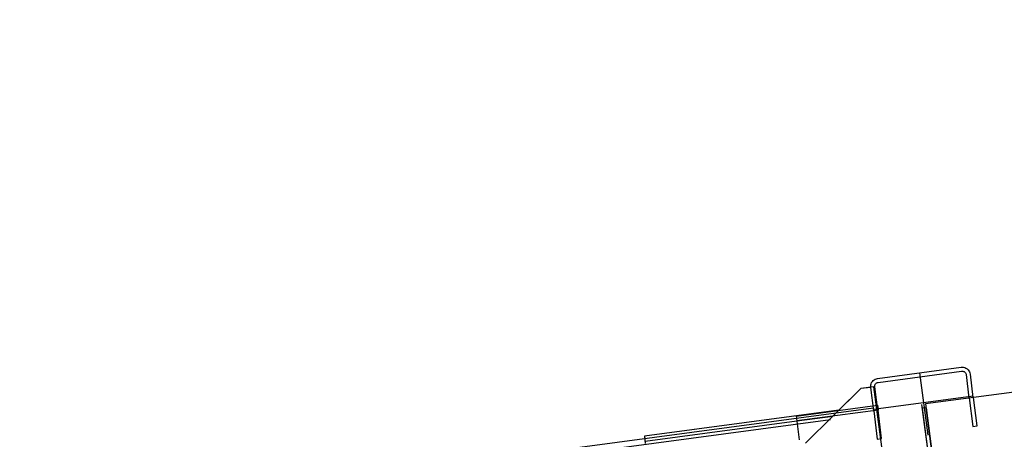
# Model space of a CAD drawing. Extents: x 26250 to 211390, y 12641 to 169243.
# Tile 49 of 132: x 94593 to 96556, y 27041 to 27878. Entities that reach past the tile are written whole.
import ezdxf

# ---------------------------------------------------------------- set-up
doc = ezdxf.new("R2010")
doc.units = 0
doc.header["$LTSCALE"] = 212.5
doc.linetypes.add('CENTER', pattern=[50.5, 30, -9, 2.5, -9])
doc.linetypes.add('HIDDEN', pattern=[12.6, 8.4, -4.2])
doc.layers.add('11', color=7, linetype='CONTINUOUS')

# ---------------------------------------------------------------- blocks, each defined once
blk = doc.blocks.new('*G142')
at = {"layer": '11', "color": 7, "linetype": 'CONTINUOUS'}
for p, q in [((102140.3, 27877.7), (96398.5, 27111.5)), ((96302.9, 27162.2), (96469.5, 27184.6)), ((96304, 27154.3), (96470.5, 27176.6)), ((96479.4, 27169.7), (96485.1, 27123.1)), ((96487.3, 27170.8), (96493, 27124.1)), ((96269.3, 27141.9), (96225.7, 27098.6)), ((96289.2, 27144.4), (96269.3, 27141.9)), ((96295.4, 27097.8), (96289.7, 27144.4)), ((96303.3, 27098.8), (96297.6, 27145.5)), ((96304.1, 27098.9), (96302.8, 27108.9)), ((96390.6, 27110.5), (96424.9, 26852.8)), ((96398.5, 27111.5), (96432.9, 26853.8)), ((96294.8, 27102.7), (94438.1, 26855)), ((96225.7, 27098.6), (95838.1, 27046.9)), ((96225.7, 27098.6), (96140.7, 27087.2)), ((96142, 27077.3), (96213.9, 27086.9)), ((96295.4, 27097.8), (96294.8, 27102.7)), ((96301.5, 27098.6), (96304.1, 27098.9)), ((96399.5, 27103.6), (96391.6, 27102.6)), ((96391.6, 27102.6), (96423.9, 26860.7)), ((96431.8, 26861.7), (96399.5, 27103.6)), ((95838.1, 27046.9), (95838.7, 27041.9))]:
    blk.add_line(p, q, dxfattribs=at)
at = {"layer": '11', "color": 7, "linetype": 'CENTER'}
for p, q in [((96386.2, 27173.5), (96402.8, 27049.3)), ((96295, 27100.8), (96493.2, 27127.2))]:
    blk.add_line(p, q, dxfattribs=at)
at = {"layer": '11', "color": 7, "linetype": 'HIDDEN'}
for p, q in [((96269.3, 27142), (96159.5, 27033.1)), ((96295.3, 27145.2), (96269.3, 27142)), ((96327.2, 26906.1), (96295.3, 27145.2)), ((96140.7, 27087.2), (96302.7, 27108.8)), ((96302.7, 27108.8), (96303.9, 27098.9)), ((96485.7, 27123.2), (96492.7, 27066.6)), ((96501.2, 27067.6), (96494.2, 27124.3)), ((94439.6, 26844.1), (96391.3, 27104.5)), ((96141.3, 27087.3), (95838.1, 27046.9)), ((96147.1, 27039.7), (96141.3, 27087.3)), ((96303.9, 27098.9), (96142, 27077.3)), ((96295.4, 27097.8), (96302.3, 27041.2)), ((96310.9, 27042.3), (96303.9, 27098.9)), ((96399.5, 27103.6), (96431.8, 26861.7)), ((95839.4, 27036.9), (96142, 27077.3)), ((96492.7, 27066.6), (96501.2, 27067.6)), ((95838.1, 27046.9), (95839.9, 27032.5)), ((96302.3, 27041.2), (96310.9, 27042.3))]:
    blk.add_line(p, q, dxfattribs=at)
at = {"layer": '11', "color": 7, "linetype": 'CONTINUOUS'}
for points in [[(96469.5, 27184.6), (96471.8, 27184.7), (96474.2, 27184.5), (96476.6, 27183.9), (96479, 27182.8), (96481.2, 27181.4), (96483.2, 27179.6), (96484.8, 27177.6), (96486, 27175.4), (96486.8, 27173.1), (96487.3, 27170.8)], [(96470.5, 27176.6), (96471.7, 27176.7), (96472.9, 27176.6), (96474.1, 27176.3), (96475.3, 27175.8), (96476.4, 27175.1), (96477.4, 27174.2), (96478.2, 27173.1), (96478.8, 27172), (96479.2, 27170.9), (96479.4, 27169.7)], [(96289.7, 27144.4), (96289.5, 27146.7), (96289.6, 27149.2), (96290.2, 27151.6), (96291.1, 27154), (96292.5, 27156.2), (96294.2, 27158.1), (96296.2, 27159.7), (96298.4, 27160.9), (96300.7, 27161.7), (96302.9, 27162.2)], [(96297.6, 27145.5), (96297.5, 27146.6), (96297.5, 27147.8), (96297.7, 27149.1), (96298.2, 27150.2), (96298.8, 27151.3), (96299.7, 27152.3), (96300.6, 27153.1), (96301.7, 27153.7), (96302.9, 27154.1), (96304, 27154.3)]]:
    blk.add_lwpolyline(points, dxfattribs=at)

msp = doc.modelspace()

# ---------------------------------------------------------------- block references
at = {"layer": '11', "color": 7, "linetype": 'CONTINUOUS'}
msp.add_blockref('*G142', (0, 0), dxfattribs=at)

doc.saveas('drawing.dxf')
